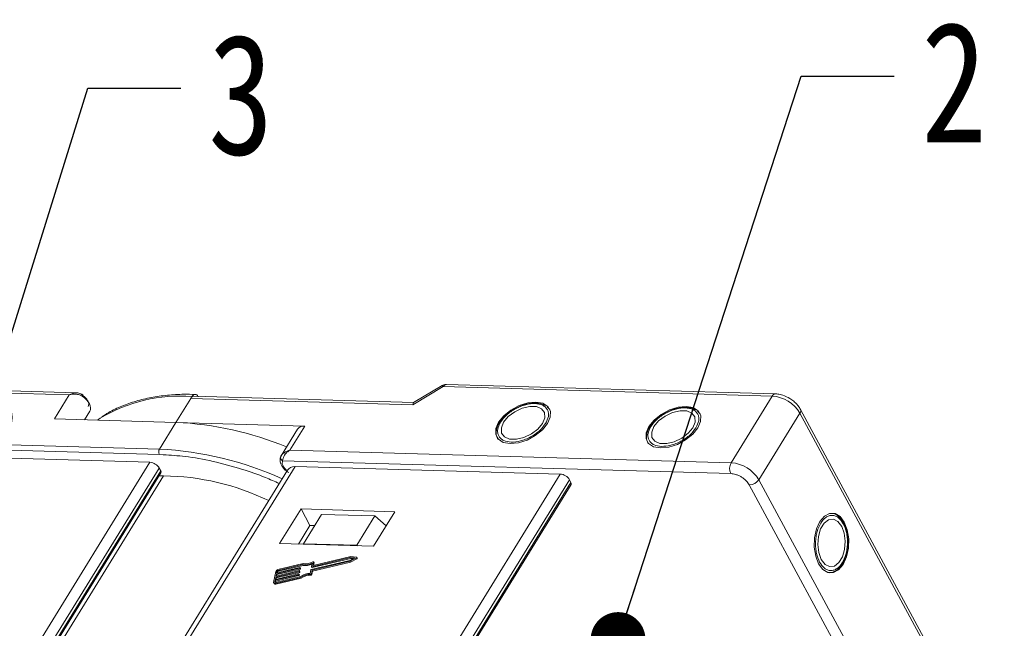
# Model space of a CAD drawing. Header units: millimetres. Extents: x 3698 to 5159, y 261 to 1294.
# Tile 46 of 46: x 4936 to 5025, y 1080 to 1136. Entities that reach past the tile are written whole.
import ezdxf

# ---------------------------------------------------------------- set-up
doc = ezdxf.new("R2010")
doc.units = ezdxf.units.MM
doc.styles.get("Standard").update_dxf_attribs({"font": '仿宋_GB2312.ttf', "width": 0.8})
doc.dimstyles.new('ISO-25.1', dxfattribs={"dimtxt": 6, "dimasz": 5, "dimexe": 3.5, "dimexo": 0.625, "dimgap": 1.5, "dimtad": 1, "dimtoh": 1, "dimtxsty": 'Standard', "dimcen": 2.5, "dimadec": 0, "dimazin": 0, "dimtfac": 1, "dimtmove": 0, "dimatfit": 3, "dimfxl": 0, "dimarcsym": 0})

msp = doc.modelspace()

# ---------------------------------------------------------------- linework, layer by layer
at = {"color": 7, "linetype": 'Continuous', "lineweight": 15}
for p, q in [((4912.923, 1102.456), (4940.11, 1101.674)), ((4940.769, 1101.861), (4913.215, 1102.653)), ((4971.458, 1100.773), (4974.222, 1102.427)), ((4974.134, 1102.524), (4971.53, 1100.966)), ((4974.222, 1102.427), (5004.238, 1101.564)), ((5004.529, 1101.761), (4974.513, 1102.623)), ((4940.11, 1101.674), (4938.761, 1099.485)), ((4949.85, 1099.166), (4951.2, 1101.356)), ((4951.2, 1101.356), (4951.305, 1101.526)), ((4951.2, 1101.356), (4971.458, 1100.773)), ((4971.545, 1100.976), (4951.492, 1101.552)), ((5004.238, 1101.564), (5000.489, 1095.482)), ((4941.519, 1099.406), (4941.995, 1100.177)), ((4941.995, 1100.177), (4941.52, 1099.406)), ((4983.873, 1100.43), (4983.718, 1100.57)), ((4983.897, 1100.414), (4983.951, 1100.342)), ((4997.584, 1100.036), (4997.429, 1100.176)), ((5023.367, 1069.67), (5006.811, 1100.354)), ((4938.761, 1099.485), (4949.85, 1099.166)), ((4942.94, 1099.534), (4942.703, 1099.372)), ((4979.495, 1099.33), (4979.409, 1099.21)), ((4997.608, 1100.02), (4997.662, 1099.947)), ((5003.017, 1093.924), (5006.766, 1100.006)), ((5006.766, 1100.006), (5023.323, 1069.321)), ((4949.85, 1099.166), (4948.351, 1096.734)), ((4961.598, 1098.829), (4949.85, 1099.166)), ((4960.949, 1098.557), (4959.449, 1096.124)), ((4960.248, 1096.639), (4961.598, 1098.829)), ((4993.206, 1098.936), (4993.12, 1098.816)), ((4948.351, 1096.734), (4921.164, 1097.515)), ((4921.15, 1097.02), (4948.337, 1096.239)), ((5000.489, 1095.482), (4960.248, 1096.639)), ((4923.298, 1096.216), (4947.481, 1095.521)), ((4948.337, 1096.239), (4948.698, 1096.21)), ((4959.464, 1096.148), (4959.393, 1095.975)), ((4959.581, 1095.668), (5000.46, 1094.493)), ((4947.481, 1095.521), (4918.002, 1047.7)), ((4919.06, 1047.53), (4948.324, 1095.001)), ((4919.337, 1047.508), (4948.46, 1094.75)), ((4960.029, 1094.804), (4930.677, 1047.19)), ((4931.15, 1047.177), (4960.718, 1095.14)), ((4948.46, 1094.75), (4948.324, 1095.001)), ((4960.718, 1095.14), (4984.901, 1094.445)), ((4919.452, 1047.498), (4948.472, 1094.574)), ((4919.859, 1047.466), (4948.718, 1094.281)), ((4984.901, 1094.445), (4955.334, 1046.481)), ((4956.476, 1046.449), (4985.744, 1093.925)), ((4985.88, 1093.674), (4985.744, 1093.925)), ((5019.574, 1063.24), (5003.017, 1093.924)), ((4956.762, 1046.44), (4985.88, 1093.674)), ((4956.881, 1046.437), (4985.892, 1093.499)), ((5002.146, 1093.454), (5018.702, 1062.77)), ((4961.258, 1091.263), (4959.309, 1088.1)), ((4969.827, 1091.016), (4961.258, 1091.263)), ((4961.258, 1091.263), (4962.072, 1089.753)), ((4963.131, 1090.763), (4961.481, 1088.087)), ((4967.987, 1090.623), (4963.131, 1090.763)), ((4966.337, 1087.948), (4967.987, 1090.623)), ((4967.878, 1087.854), (4969.827, 1091.016)), ((4967.987, 1090.623), (4969.024, 1089.713)), ((4962.072, 1089.753), (4961.023, 1088.051)), ((4962.501, 1089.741), (4962.072, 1089.753)), ((4959.309, 1088.1), (4967.878, 1087.854)), ((4961.481, 1088.087), (4961.477, 1088.038)), ((4966.337, 1087.948), (4961.481, 1088.087)), ((4966.395, 1087.896), (4966.337, 1087.948)), ((4962.242, 1085.989), (4965.756, 1086.821)), ((4962.283, 1085.913), (4965.797, 1086.746)), ((4965.796, 1086.911), (4962.375, 1086.101)), ((4966.145, 1086.792), (4965.709, 1086.568)), ((4965.718, 1086.489), (4966.309, 1086.794)), ((4965.756, 1086.821), (4966.145, 1086.792)), ((4965.756, 1086.821), (4965.797, 1086.746)), ((4965.758, 1086.414), (4966.35, 1086.719)), ((4966.324, 1086.872), (4965.796, 1086.911)), ((4965.797, 1086.746), (4966.022, 1086.729)), ((4966.309, 1086.794), (4966.35, 1086.719)), ((4966.391, 1086.783), (4966.35, 1086.858)), ((4959.018, 1085.346), (4961.132, 1085.847)), ((4961.148, 1085.931), (4959.033, 1085.43)), ((4959.059, 1085.27), (4961.173, 1085.771)), ((4959.131, 1085.655), (4961.408, 1086.194)), ((4961.46, 1086.287), (4959.146, 1085.739)), ((4959.172, 1085.579), (4961.448, 1086.119)), ((4961.132, 1085.847), (4961.173, 1085.771)), ((4961.165, 1085.875), (4961.173, 1085.917)), ((4961.165, 1085.875), (4961.206, 1085.799)), ((4961.213, 1085.85), (4961.172, 1085.925)), ((4961.173, 1085.917), (4961.214, 1085.841)), ((4961.206, 1085.799), (4961.214, 1085.841)), ((4961.408, 1086.194), (4961.448, 1086.119)), ((4965.709, 1086.568), (4962.196, 1085.736)), ((4962.278, 1086.329), (4962.217, 1086.003)), ((4962.218, 1085.995), (4962.259, 1085.919)), ((4962.242, 1085.989), (4962.283, 1085.913)), ((4962.267, 1085.672), (4965.718, 1086.489)), ((4962.308, 1085.597), (4965.758, 1086.414)), ((4962.349, 1086.115), (4962.406, 1086.42)), ((4962.357, 1086.101), (4962.349, 1086.115)), ((4962.403, 1086.107), (4962.447, 1086.345)), ((4962.445, 1086.361), (4962.404, 1086.437)), ((4962.406, 1086.42), (4962.447, 1086.345)), ((4965.758, 1086.414), (4965.718, 1086.489)), ((4958.948, 1085.571), (4958.761, 1084.559)), ((4958.908, 1084.755), (4961.023, 1085.256)), ((4958.912, 1084.474), (4961.225, 1085.022)), ((4961.038, 1085.34), (4958.924, 1084.839)), ((4958.924, 1084.839), (4958.963, 1085.05)), ((4961.204, 1085.097), (4958.928, 1084.558)), ((4958.949, 1084.68), (4961.063, 1085.181)), ((4958.953, 1084.398), (4961.266, 1084.946)), ((4958.963, 1085.05), (4961.077, 1085.551)), ((4958.963, 1085.05), (4959.004, 1084.975)), ((4961.093, 1085.636), (4958.979, 1085.135)), ((4958.979, 1085.135), (4959.018, 1085.346)), ((4958.981, 1084.853), (4959.004, 1084.975)), ((4959.004, 1084.975), (4961.118, 1085.476)), ((4959.018, 1085.346), (4959.059, 1085.27)), ((4959.033, 1085.43), (4959.065, 1085.599)), ((4959.036, 1085.148), (4959.059, 1085.27)), ((4959.105, 1085.523), (4959.065, 1085.599)), ((4959.091, 1085.444), (4959.105, 1085.523)), ((4959.131, 1085.655), (4959.172, 1085.579)), ((4961.023, 1085.256), (4961.063, 1085.181)), ((4961.056, 1085.284), (4961.064, 1085.326)), ((4961.056, 1085.284), (4961.096, 1085.209)), ((4961.103, 1085.259), (4961.062, 1085.334)), ((4961.064, 1085.326), (4961.104, 1085.251)), ((4961.077, 1085.551), (4961.118, 1085.476)), ((4961.096, 1085.209), (4961.104, 1085.251)), ((4961.11, 1085.579), (4961.118, 1085.622)), ((4961.11, 1085.579), (4961.151, 1085.504)), ((4961.158, 1085.554), (4961.117, 1085.63)), ((4961.118, 1085.622), (4961.159, 1085.546)), ((4961.151, 1085.504), (4961.159, 1085.546)), ((4961.266, 1084.946), (4961.225, 1085.022)), ((4962.163, 1085.708), (4962.102, 1085.381)), ((4962.117, 1085.288), (4962.157, 1085.212)), ((4962.207, 1085.346), (4962.267, 1085.672)), ((4962.248, 1085.27), (4962.207, 1085.346)), ((4962.248, 1085.27), (4962.308, 1085.597)), ((4962.308, 1085.597), (4962.267, 1085.672)), ((5009.792, 1085.527), (5009.9, 1085.562)), ((4958.767, 1084.509), (4958.808, 1084.434)), ((4958.877, 1084.586), (4958.908, 1084.755)), ((4958.877, 1084.586), (4958.892, 1084.559)), ((4958.908, 1084.755), (4958.949, 1084.68)), ((4958.953, 1084.398), (4958.912, 1084.474)), ((4958.927, 1084.558), (4958.949, 1084.68))]:
    msp.add_line(p, q, dxfattribs=at)
at = {"color": 7, "linetype": 'Continuous', "lineweight": 15, "flags": 128}
for points in [[(4941.995, 1100.177), (4942.053, 1100.32), (4942.067, 1100.484), (4942.036, 1100.663), (4941.96, 1100.851), (4941.843, 1101.041), (4941.689, 1101.227), (4941.504, 1101.401), (4941.293, 1101.558)], [(4980.341, 1097.225), (4981.087, 1097.298), (4981.874, 1097.55), (4982.626, 1097.956), (4983.268, 1098.475), (4983.739, 1099.059), (4983.991, 1099.648), (4984.001, 1100.186), (4983.767, 1100.62), (4983.312, 1100.907), (4982.681, 1101.02), (4981.935, 1100.947), (4981.148, 1100.695), (4980.396, 1100.29), (4979.753, 1099.77), (4979.283, 1099.187), (4979.03, 1098.597), (4979.021, 1098.059), (4979.255, 1097.625), (4979.71, 1097.338), (4980.341, 1097.225)], [(4979.74, 1099.174), (4979.529, 1098.655), (4979.557, 1098.192), (4979.82, 1097.842), (4980.288, 1097.646), (4980.903, 1097.628), (4981.591, 1097.791), (4982.27, 1098.114), (4982.857, 1098.559), (4983.282, 1099.072), (4983.493, 1099.591), (4983.465, 1100.053), (4983.202, 1100.403), (4982.734, 1100.599), (4982.119, 1100.617), (4981.431, 1100.454), (4980.752, 1100.131), (4980.165, 1099.686), (4979.74, 1099.174)], [(4994.052, 1096.831), (4994.798, 1096.904), (4995.585, 1097.156), (4996.337, 1097.561), (4996.98, 1098.081), (4997.45, 1098.664), (4997.702, 1099.254), (4997.712, 1099.792), (4997.478, 1100.226), (4997.023, 1100.513), (4996.392, 1100.626), (4995.646, 1100.553), (4994.859, 1100.301), (4994.107, 1099.896), (4993.464, 1099.376), (4992.994, 1098.792), (4992.742, 1098.203), (4992.732, 1097.665), (4992.966, 1097.231), (4993.421, 1096.944), (4994.052, 1096.831)], [(4993.451, 1098.779), (4993.24, 1098.26), (4993.268, 1097.798), (4993.531, 1097.448), (4993.999, 1097.252), (4994.614, 1097.234), (4995.302, 1097.397), (4995.981, 1097.72), (4996.568, 1098.165), (4996.993, 1098.678), (4997.204, 1099.196), (4997.176, 1099.659), (4996.913, 1100.009), (4996.445, 1100.205), (4995.83, 1100.223), (4995.142, 1100.06), (4994.463, 1099.737), (4993.876, 1099.292), (4993.451, 1098.779)], [(4948.718, 1094.281), (4948.496, 1094.277), (4948.286, 1094.273)], [(5008.472, 1086.264), (5008.856, 1085.751), (5009.317, 1085.474), (5009.81, 1085.46), (5010.287, 1085.71), (5010.7, 1086.2), (5011.009, 1086.882), (5011.185, 1087.69), (5011.21, 1088.544), (5011.081, 1089.36), (5010.811, 1090.059), (5010.427, 1090.573), (5009.965, 1090.85), (5009.472, 1090.864), (5008.996, 1090.614), (5008.583, 1090.124), (5008.273, 1089.441), (5008.097, 1088.634), (5008.073, 1087.78), (5008.202, 1086.964), (5008.472, 1086.264)], [(5008.712, 1086.654), (5009.055, 1086.211), (5009.47, 1086.004), (5009.905, 1086.057), (5010.308, 1086.364), (5010.631, 1086.888), (5010.835, 1087.566), (5010.894, 1088.315), (5010.803, 1089.046), (5010.571, 1089.67), (5010.227, 1090.112), (5009.813, 1090.32), (5009.377, 1090.266), (5008.974, 1089.959), (5008.651, 1089.436), (5008.448, 1088.758), (5008.388, 1088.009), (5008.48, 1087.278), (5008.712, 1086.654)], [(4966.324, 1086.872), (4966.337, 1086.869), (4966.347, 1086.862), (4966.352, 1086.853), (4966.352, 1086.842), (4966.347, 1086.829), (4966.338, 1086.816), (4966.325, 1086.804), (4966.309, 1086.794)], [(4966.35, 1086.719), (4966.366, 1086.729), (4966.379, 1086.74), (4966.388, 1086.753), (4966.393, 1086.766), (4966.393, 1086.778), (4966.391, 1086.783)], [(4961.173, 1085.917), (4961.173, 1085.921), (4961.172, 1085.924), (4961.17, 1085.927), (4961.167, 1085.93), (4961.163, 1085.931), (4961.158, 1085.932), (4961.153, 1085.932), (4961.148, 1085.931)], [(4962.217, 1086.003), (4962.217, 1085.999), (4962.218, 1085.995), (4962.22, 1085.992), (4962.223, 1085.99), (4962.227, 1085.988), (4962.232, 1085.988), (4962.237, 1085.988), (4962.242, 1085.989)], [(4962.33, 1086.439), (4962.344, 1086.445), (4962.359, 1086.449), (4962.373, 1086.451), (4962.385, 1086.449), (4962.395, 1086.445), (4962.402, 1086.439), (4962.406, 1086.43), (4962.406, 1086.42)], [(4962.375, 1086.101), (4962.369, 1086.1), (4962.364, 1086.1), (4962.359, 1086.1), (4962.355, 1086.102), (4962.352, 1086.104), (4962.35, 1086.107), (4962.349, 1086.111), (4962.349, 1086.115)], [(4962.447, 1086.345), (4962.447, 1086.355), (4962.445, 1086.361)], [(4961.064, 1085.326), (4961.064, 1085.33), (4961.063, 1085.334), (4961.061, 1085.337), (4961.058, 1085.339), (4961.054, 1085.341), (4961.049, 1085.341), (4961.044, 1085.341), (4961.038, 1085.34)], [(4961.118, 1085.622), (4961.118, 1085.625), (4961.117, 1085.629), (4961.115, 1085.632), (4961.112, 1085.634), (4961.108, 1085.636), (4961.104, 1085.637), (4961.099, 1085.637), (4961.093, 1085.636)], [(5009.845, 1085.539), (5009.639, 1085.464), (5009.477, 1085.44)], [(4958.912, 1084.474), (4958.878, 1084.468), (4958.847, 1084.467), (4958.819, 1084.472), (4958.795, 1084.481), (4958.777, 1084.495), (4958.765, 1084.513), (4958.759, 1084.535), (4958.761, 1084.559)], [(4958.928, 1084.558), (4958.917, 1084.556), (4958.906, 1084.556), (4958.897, 1084.557), (4958.889, 1084.56), (4958.883, 1084.565), (4958.879, 1084.571), (4958.877, 1084.578), (4958.877, 1084.586)]]:
    msp.add_lwpolyline(points, dxfattribs=at)
at = {"color": 7, "linetype": 'Continuous', "lineweight": 15}
for centre, radius, start, end in [((4974.037, 1102.349), 0.2, 22.84994, 61.18051), ((4974.538, 1102.272), 0.352, 94.04353, 153.96822), ((4940.765, 1101.933), 0.647, 324.5742, 337.63278), ((4950.213, 1087.55), 14.019, 85.53319, 121.25197), ((4951.516, 1101.201), 0.352, 94.04353, 153.96822), ((5004.549, 1101.416), 0.345, 93.27267, 154.65434), ((5003.998, 1098.345), 3.227, 30.95613, 85.74517), ((5006.495, 1100.217), 0.344, 321.97192, 24.1625), ((4948.469, 1069.185), 30.013, 67.53058, 87.36203), ((4961.504, 1098.142), 0.693, 82.19656, 143.19427), ((4948.821, 1096.473), 0.538, 150.95613, 205.74517), ((4946.745, 1065.595), 31.18, 65.75577, 87.0485), ((4959.708, 1095.952), 0.311, 154.55115, 245.84397), ((4947.402, 1094.448), 1.076, 30.95613, 85.74517), ((4948.318, 1094.652), 0.173, 333.36398, 34.64949), ((5001.429, 1094.96), 1.076, 150.95613, 205.74517), ((5000.249, 1092.264), 3.227, 30.95613, 85.74517), ((4948.504, 1071.88), 22.403, 64.03209, 89.45086), ((4984.821, 1093.372), 1.076, 30.95613, 85.74517), ((5002.128, 1094.53), 1.076, 270.96032, 325.74097), ((4985.738, 1093.576), 0.173, 333.36398, 34.64949), ((4961.124, 1085.89), 0.0436, 280.47925, 340.04254), ((4961.165, 1085.814), 0.0436, 280.47925, 340.04254), ((4961.202, 1085.844), 0.0121, 347.28267, 27.51386), ((4961.651, 1087.498), 1.326, 259.41771, 298.19154), ((4961.691, 1087.398), 1.302, 259.26079, 295.83746), ((4961.706, 1087.449), 1.188, 258.0397, 301.68332), ((4962.275, 1085.933), 0.021, 219.90183, 292.51357), ((4959.194, 1085.482), 0.262, 100.47925, 160.04254), ((4959.147, 1085.569), 0.0872, 100.47925, 160.04254), ((4959.187, 1085.494), 0.0872, 100.47925, 160.04254), ((4961.015, 1085.299), 0.0436, 280.47925, 340.04254), ((4961.055, 1085.223), 0.0436, 280.47925, 340.04254), ((4961.069, 1085.594), 0.0436, 280.47925, 340.04254), ((4961.092, 1085.253), 0.0121, 347.28267, 27.51386), ((4961.11, 1085.519), 0.0436, 280.47925, 340.04254), ((4961.147, 1085.549), 0.0121, 347.28267, 27.51386), ((4962.12, 1083.766), 1.616, 90.62184, 124.50109), ((4962.043, 1083.907), 1.383, 86.96732, 126.27921), ((4962.084, 1083.832), 1.383, 86.96732, 126.27921), ((4962.123, 1085.377), 0.0895, 265.73675, 339.43857), ((4962.164, 1085.302), 0.0895, 265.73675, 339.43857), ((4962.204, 1085.693), 0.0436, 100.47925, 160.04254), ((4958.905, 1084.515), 0.126, 219.90183, 292.51357)]:
    msp.add_arc(centre, radius, start, end, dxfattribs=at)
for centre, major_axis, ratio, start_param, end_param in [((4971.73, 1100.27), (-0.183, 0.703), 0.289398, 0.084261, 0.701056), ((4961.261, 1094.134), (-1.256, 0.627), 0.628473, 5.441514, 6.226831)]:
    msp.add_ellipse(centre, major_axis=major_axis, ratio=ratio, start_param=start_param, end_param=end_param, dxfattribs=at)
for points, knots in [([(4974.513, 1102.621), (4974.429, 1102.618), (4974.294, 1102.614), (4974.181, 1102.542), (4974.139, 1102.515)], [0, 0, 0, 0, 0.626203, 1, 1, 1, 1]), ([(4940.11, 1101.674), (4940.211, 1101.726), (4940.413, 1101.828), (4940.746, 1101.877), (4941.069, 1101.83), (4941.24, 1101.701), (4941.32, 1101.64)], [0, 0, 0, 0, 0.2515188, 0.5017844, 0.7656323, 1, 1, 1, 1]), ([(4941.293, 1101.558), (4941.21, 1101.602), (4941.028, 1101.699), (4940.614, 1101.768), (4940.308, 1101.711), (4940.11, 1101.674)], [0, 0, 0, 0, 0.227063, 0.501587, 1, 1, 1, 1]), ([(4941.364, 1101.687), (4941.246, 1101.746), (4941.057, 1101.841), (4940.849, 1101.855), (4940.77, 1101.861)], [0, 0, 0, 0, 0.623427, 1, 1, 1, 1]), ([(4951.603, 1101.709), (4951.265, 1101.72), (4950.391, 1101.747), (4949.05, 1101.657), (4947.584, 1101.452), (4946.195, 1101.122), (4944.899, 1100.663), (4943.854, 1100.178), (4943.295, 1099.799), (4943.09, 1099.659)], [0, 0, 0, 0, 0.100418, 0.259289, 0.419092, 0.579855, 0.741745, 0.905084, 1, 1, 1, 1]), ([(4951.305, 1101.526), (4951.342, 1101.575), (4951.415, 1101.673), (4951.552, 1101.732), (4951.689, 1101.715), (4951.801, 1101.632), (4951.855, 1101.544), (4951.876, 1101.509)], [0, 0, 0, 0, 0.214694, 0.429388, 0.644082, 0.858775, 1, 1, 1, 1]), ([(5005.843, 1101.339), (5005.634, 1101.451), (5005.345, 1101.607), (5004.903, 1101.721), (5004.672, 1101.77), (5004.534, 1101.759), (5004.529, 1101.759)], [0, 0, 0, 0, 0.488426, 0.677574, 0.988617, 1, 1, 1, 1]), ([(5006.8, 1100.352), (5006.772, 1100.408), (5006.695, 1100.565), (5006.49, 1100.814), (5006.203, 1101.097), (5005.964, 1101.258), (5005.843, 1101.339)], [0, 0, 0, 0, 0.143955, 0.402623, 0.700319, 1, 1, 1, 1]), ([(4979.454, 1099.182), (4979.618, 1099.401), (4979.87, 1099.74), (4980.378, 1100.141), (4980.815, 1100.412), (4981.283, 1100.63), (4981.892, 1100.827), (4982.617, 1100.917), (4983.208, 1100.79), (4983.557, 1100.565), (4983.744, 1100.327), (4983.838, 1100.041), (4983.843, 1099.626), (4983.676, 1099.284), (4983.568, 1099.063)], [0, 0, 0, 0, 0.1197215, 0.184837, 0.25, 0.3151155, 0.3802785, 0.5, 0.6197215, 0.684837, 0.75, 0.8151155, 0.8802785, 1, 1, 1, 1]), ([(4980.802, 1100.437), (4980.577, 1100.302), (4980.263, 1100.113), (4979.875, 1099.776), (4979.645, 1099.549), (4979.529, 1099.379), (4979.495, 1099.33)], [0, 0, 0, 0, 0.4319464, 0.6042616, 0.8844186, 1, 1, 1, 1]), ([(4983.576, 1100.698), (4983.439, 1100.763), (4983.156, 1100.899), (4982.652, 1100.949), (4982.17, 1100.912), (4981.732, 1100.818), (4981.28, 1100.673), (4980.97, 1100.52), (4980.802, 1100.437)], [0, 0, 0, 0, 0.19129, 0.397064, 0.559818, 0.686756, 0.830295, 1, 1, 1, 1]), ([(4993.165, 1098.788), (4993.329, 1099.007), (4993.581, 1099.346), (4994.089, 1099.747), (4994.526, 1100.017), (4994.994, 1100.236), (4995.603, 1100.433), (4996.328, 1100.522), (4996.919, 1100.395), (4997.268, 1100.17), (4997.455, 1099.933), (4997.549, 1099.647), (4997.554, 1099.232), (4997.387, 1098.89), (4997.279, 1098.669)], [0, 0, 0, 0, 0.1197215, 0.184837, 0.25, 0.3151155, 0.3802785, 0.5, 0.6197215, 0.684837, 0.75, 0.8151155, 0.8802785, 1, 1, 1, 1]), ([(4997.287, 1100.304), (4997.15, 1100.369), (4996.867, 1100.505), (4996.363, 1100.555), (4995.881, 1100.518), (4995.443, 1100.424), (4994.991, 1100.279), (4994.681, 1100.126), (4994.513, 1100.043)], [0, 0, 0, 0, 0.19129, 0.397064, 0.559818, 0.686756, 0.830295, 1, 1, 1, 1]), ([(4994.513, 1100.043), (4994.288, 1099.908), (4993.974, 1099.719), (4993.586, 1099.382), (4993.356, 1099.154), (4993.24, 1098.985), (4993.206, 1098.936)], [0, 0, 0, 0, 0.4319464, 0.6042616, 0.8844186, 1, 1, 1, 1]), ([(4979.409, 1099.21), (4979.386, 1099.18), (4979.272, 1099.024), (4979.143, 1098.728), (4979.047, 1098.331), (4979.059, 1097.941), (4979.179, 1097.724), (4979.236, 1097.619)], [0, 0, 0, 0, 0.055607, 0.284691, 0.52115, 0.769695, 1, 1, 1, 1]), ([(4983.568, 1099.063), (4983.404, 1098.844), (4983.152, 1098.505), (4982.644, 1098.104), (4982.207, 1097.834), (4981.739, 1097.615), (4981.13, 1097.418), (4980.405, 1097.329), (4979.814, 1097.456), (4979.465, 1097.681), (4979.278, 1097.918), (4979.183, 1098.204), (4979.179, 1098.619), (4979.346, 1098.961), (4979.454, 1099.182)], [0, 0, 0, 0, 0.119721, 0.184837, 0.25, 0.315115, 0.380279, 0.5, 0.619721, 0.684837, 0.75, 0.815115, 0.880279, 1, 1, 1, 1]), ([(4993.12, 1098.816), (4993.097, 1098.785), (4992.983, 1098.63), (4992.854, 1098.334), (4992.758, 1097.937), (4992.77, 1097.547), (4992.89, 1097.33), (4992.947, 1097.225)], [0, 0, 0, 0, 0.055607, 0.284691, 0.52115, 0.769695, 1, 1, 1, 1]), ([(4997.279, 1098.669), (4997.115, 1098.45), (4996.863, 1098.111), (4996.355, 1097.71), (4995.918, 1097.44), (4995.45, 1097.221), (4994.841, 1097.024), (4994.116, 1096.934), (4993.525, 1097.062), (4993.176, 1097.286), (4992.989, 1097.524), (4992.895, 1097.81), (4992.89, 1098.225), (4993.057, 1098.567), (4993.165, 1098.788)], [0, 0, 0, 0, 0.119721, 0.184837, 0.25, 0.315115, 0.380279, 0.5, 0.619721, 0.684837, 0.75, 0.815115, 0.880279, 1, 1, 1, 1]), ([(4960.248, 1096.639), (4960.068, 1096.572), (4959.788, 1096.467), (4959.529, 1096.247), (4959.459, 1096.135), (4959.428, 1096.085)], [0, 0, 0, 0, 0.498413, 0.772937, 1, 1, 1, 1]), ([(4960.248, 1096.639), (4960.154, 1096.575), (4959.967, 1096.446), (4959.749, 1096.184), (4959.603, 1095.903), (4959.588, 1095.743), (4959.581, 1095.668)], [0, 0, 0, 0, 0.2515188, 0.5017844, 0.7656323, 1, 1, 1, 1]), ([(4948.698, 1096.21), (4949.358, 1096.17), (4950.823, 1096.081), (4953.247, 1095.635), (4955.705, 1094.965), (4957.737, 1094.265), (4958.858, 1093.775), (4959.281, 1093.59)], [0, 0, 0, 0, 0.198485, 0.44011, 0.688541, 0.882731, 1, 1, 1, 1]), ([(4959.418, 1096.064), (4959.383, 1095.955), (4959.309, 1095.73), (4959.391, 1095.403), (4959.539, 1095.128), (4959.765, 1094.844), (4959.995, 1094.679), (4960.139, 1094.576)], [0, 0, 0, 0, 0.208, 0.427784, 0.580415, 0.736816, 1, 1, 1, 1]), ([(4959.921, 1094.829), (4959.889, 1094.855), (4959.759, 1094.962), (4959.613, 1095.185), (4959.518, 1095.456), (4959.561, 1095.599), (4959.581, 1095.668)], [0, 0, 0, 0, 0.100049, 0.406472, 0.712894, 1, 1, 1, 1]), ([(5000.46, 1094.493), (5000.611, 1094.475), (5000.844, 1094.448), (5001.178, 1094.315), (5001.43, 1094.18), (5001.664, 1094.016), (5001.933, 1093.777), (5002.062, 1093.581), (5002.146, 1093.454)], [0, 0, 0, 0, 0.239443, 0.369636, 0.5, 0.630193, 0.760557, 1, 1, 1, 1]), ([(5008.562, 1086.41), (5008.453, 1086.662), (5008.286, 1087.05), (5008.193, 1087.69), (5008.177, 1088.204), (5008.221, 1088.718), (5008.355, 1089.345), (5008.64, 1090.017), (5009.046, 1090.465), (5009.416, 1090.655), (5009.714, 1090.698), (5010.009, 1090.637), (5010.371, 1090.433), (5010.584, 1090.118), (5010.721, 1089.913)], [0, 0, 0, 0, 0.119721, 0.184837, 0.25, 0.315115, 0.380279, 0.5, 0.619721, 0.684837, 0.75, 0.815115, 0.880279, 1, 1, 1, 1]), ([(5010.768, 1089.939), (5010.753, 1089.973), (5010.676, 1090.15), (5010.484, 1090.411), (5010.187, 1090.688), (5009.912, 1090.851), (5009.737, 1090.86), (5009.69, 1090.863)], [0, 0, 0, 0, 0.064646, 0.330746, 0.605417, 0.894132, 1, 1, 1, 1]), ([(5010.721, 1089.913), (5010.829, 1089.662), (5010.997, 1089.274), (5011.09, 1088.634), (5011.106, 1088.12), (5011.061, 1087.606), (5010.927, 1086.979), (5010.642, 1086.307), (5010.236, 1085.859), (5009.867, 1085.669), (5009.568, 1085.626), (5009.273, 1085.687), (5008.911, 1085.891), (5008.699, 1086.206), (5008.562, 1086.41)], [0, 0, 0, 0, 0.119721, 0.184837, 0.25, 0.315115, 0.380279, 0.5, 0.619721, 0.684837, 0.75, 0.815115, 0.880279, 1, 1, 1, 1]), ([(5011.134, 1088.119), (5011.13, 1088.381), (5011.123, 1088.748), (5011.026, 1089.252), (5010.927, 1089.614), (5010.816, 1089.841), (5010.768, 1089.939)], [0, 0, 0, 0, 0.394783, 0.552274, 0.808331, 1, 1, 1, 1]), ([(5009.9, 1085.562), (5009.925, 1085.57), (5010.086, 1085.617), (5010.353, 1085.866), (5010.654, 1086.257), (5010.862, 1086.697), (5011, 1087.123), (5011.1, 1087.587), (5011.122, 1087.932), (5011.134, 1088.119)], [0, 0, 0, 0, 0.033344, 0.218272, 0.417193, 0.574519, 0.697236, 0.836006, 1, 1, 1, 1])]:
    msp.add_open_spline(points, degree=3, knots=knots, dxfattribs=at)
for points in [[(4941.32, 1101.64), (4941.423, 1101.563), (4941.63, 1101.409), (4941.75, 1101.223), (4941.81, 1101.13)], [(4941.81, 1101.13), (4941.852, 1101.031), (4941.937, 1100.832), (4941.877, 1100.68), (4941.847, 1100.604)]]:
    msp.add_open_spline(points, degree=3, dxfattribs=at)

# ---------------------------------------------------------------- texts
at = {"color": 5, "lineweight": 9, "char_height": 11, "width": 1.65, "attachment_point": 1}
for s, insert in [('2', (5017.826, 1135.714)), ('3', (4952.78, 1134.601))]:
    msp.add_mtext(s, dxfattribs=dict(at, insert=insert))

# ---------------------------------------------------------------- leaders
at = {"color": 5, "lineweight": 9}
for points in [[(4990.176, 1079.352), (5006.874, 1130.764), (5015.351, 1130.764)], [(4932.449, 1099.611), (4941.827, 1129.651), (4950.305, 1129.651)]]:
    msp.add_leader(points, dimstyle='ISO-25.1', override={"dimgap": 1.5, "dimtad": 0, "dimldrblk": 'Dot'}, dxfattribs=at)

doc.saveas('drawing.dxf')
